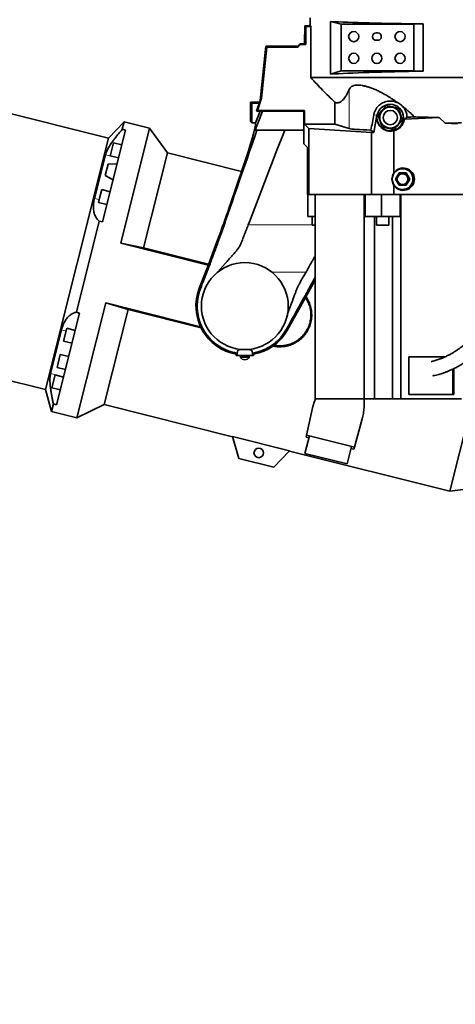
# Model space of a CAD drawing. Header units: millimetres. Extents: x 0 to 11920, y 0 to 8400.
# Tile 16 of 47: x 1896 to 2498, y 5100 to 6460. Entities that reach past the tile are written whole.
import ezdxf

# ---------------------------------------------------------------- set-up
doc = ezdxf.new("R2010")
doc.units = ezdxf.units.MM
doc.header["$LTSCALE"] = 20
doc.layers.add('THICK_LINE', color=7, linetype='Continuous')
doc.styles.add('SLDTEXTSTYLE0', font='TXT', dxfattribs={"width": 0.605})
doc.dimstyles.new('SLDDIMSTYLE2', dxfattribs={"dimtxt": 70, "dimasz": 70, "dimexe": 0, "dimexo": 0.0625, "dimgap": 17.5, "dimtad": 1, "dimdec": 0, "dimrnd": 1e-09, "dimzin": 12, "dimdsep": 46, "dimtxsty": 'SLDTEXTSTYLE0', "dimsah": 1, "dimcen": 0.09, "dimadec": 0, "dimazin": 3, "dimtfac": 1, "dimtofl": 0, "dimtmove": 0, "dimatfit": 3, "dimfxl": 1, "dimfrac": 2, "dimtolj": 1, "dimtzin": 12, "dimarcsym": 0})

# ---------------------------------------------------------------- blocks, each defined once
blk = doc.blocks.new('_D_7')
at = {"layer": 'THICK_LINE'}
for p, q in [((499.4, 5231.4), (499.4, 7244.6)), ((2559.3, 6851.9), (2559.3, 7244.6)), ((499.4, 7214.6), (2559.3, 7214.6))]:
    blk.add_line(p, q, dxfattribs=at)
for points in [[(499.4, 7214.6), (569.4, 7204.6), (569.4, 7224.6)], [(2559.3, 7214.6), (2489.3, 7224.6), (2489.3, 7204.6)]]:
    blk.add_solid(points, dxfattribs=at)
at = {"layer": 'THICK_LINE', "insert": (1422.4, 7304.8), "char_height": 70, "attachment_point": 1, "style": 'SLDTEXTSTYLE0'}
blk.add_mtext('2060', dxfattribs=at)
blk = doc.blocks.new('_D_9')
at = {"layer": 'THICK_LINE'}
for p, q in [((1041.6, 5925.8), (1041.6, 7112)), ((2559.3, 6851.9), (2559.3, 7112)), ((1041.6, 7082), (2559.3, 7082))]:
    blk.add_line(p, q, dxfattribs=at)
for points in [[(1041.6, 7082), (1111.6, 7072), (1111.6, 7092)], [(2559.3, 7082), (2489.3, 7092), (2489.3, 7072)]]:
    blk.add_solid(points, dxfattribs=at)
at = {"layer": 'THICK_LINE', "insert": (1693.5, 7172.3), "char_height": 70, "attachment_point": 1, "style": 'SLDTEXTSTYLE0'}
blk.add_mtext('1518', dxfattribs=at)

msp = doc.modelspace()

# ---------------------------------------------------------------- linework, layer by layer
at = {"color": 7, "linetype": 'Continuous', "lineweight": 35}
for p, q in [((2297.3382033, 6462.6024736), (2297.3382033, 6452.2515332)), ((2289.5569249, 6451.4829367), (2295.3382033, 6451.988733)), ((2291.0879766, 6450.0799863), (2289.5569249, 6451.4829367)), ((2289.5569249, 6439.6024736), (2289.5569249, 6451.4829367)), ((2298.1026774, 6450.6936931), (2291.0879766, 6450.0799863)), ((2291.0879766, 6450.0799863), (2291.0879766, 6425.6520107)), ((2298.1026774, 6379.9654705), (2298.1026774, 6450.6936931)), ((2325.4129447, 6384.6435724), (2325.4129447, 6457.3209884)), ((2325.4129447, 6457.3209884), (2339.8126821, 6453.7334032)), ((2339.8126821, 6453.7334032), (2440.5337014, 6453.7334032)), ((2339.8126821, 6453.7334032), (2339.8126821, 6389.4278698)), ((2440.5337014, 6453.7334032), (2453.4242055, 6454.1356793)), ((2440.5337014, 6389.4278698), (2440.5337014, 6453.7334032)), ((2453.4242055, 6454.1356793), (2453.4242055, 6388.8914063)), ((2289.3382033, 6426.7001663), (2289.3382033, 6439.6024736)), ((2289.3382033, 6439.6024736), (2289.5569249, 6439.6024736)), ((2390.3382033, 6441.7024736), (2388.3382033, 6441.7024736)), ((2388.3382033, 6431.5024736), (2390.3382033, 6431.5024736)), ((2227.9619624, 6348.6024736), (2235.8447801, 6423.6024736)), ((2237.420283, 6421.8527004), (2230.0209622, 6351.4528654)), ((2237.420283, 6421.8527004), (2235.8447801, 6423.6024736)), ((2235.8447801, 6423.6024736), (2280.3382033, 6423.6024736)), ((2280.0707459, 6421.8527004), (2237.420283, 6421.8527004)), ((2283.8700562, 6425.6520107), (2280.0707459, 6421.8527004)), ((2280.3382033, 6423.6024736), (2280.0707459, 6421.8527004)), ((2280.3382033, 6423.6024736), (2283.4358959, 6426.7001663)), ((2283.4358959, 6426.7001663), (2283.8700562, 6425.6520107)), ((2283.4358959, 6426.7001663), (2289.3382033, 6426.7001663)), ((2291.0879766, 6425.6520107), (2283.8700562, 6425.6520107)), ((2291.0879766, 6425.6520107), (2289.3382033, 6426.7001663)), ((2693.5730721, 6379.9654705), (2298.1026774, 6379.9654705)), ((2325.4129447, 6384.6435724), (2339.8126821, 6389.4278698)), ((2440.5337014, 6389.4278698), (2339.8126821, 6389.4278698)), ((2440.5337014, 6389.4278698), (2453.4242055, 6388.8914063)), ((2230.0209622, 6351.4528654), (2224.3990126, 6334.6506292)), ((2230.0209622, 6351.4528654), (2227.9619624, 6348.6024736)), ((2018.4024817, 6296.3842793), (1825.8559025, 6344.7482969)), ((2214.8382033, 6346.1744655), (2216.4104367, 6344.6022321)), ((2214.8382033, 6346.1744655), (2227.1495623, 6346.1744655)), ((2214.8382033, 6346.1744655), (2214.8382033, 6319.4924736)), ((2216.4104367, 6344.6022321), (2226.6235003, 6344.6022321)), ((2216.4104367, 6344.6022321), (2216.4104367, 6317.4121205)), ((2222.9430326, 6333.6024736), (2227.9619624, 6348.6024736)), ((2331.2958482, 6315.554318), (2331.2958482, 6345.9941626)), ((2231.3945533, 6333.6024736), (2221.3234015, 6307.5024736)), ((2227.975522, 6333.6024736), (2221.7281847, 6317.4121205)), ((2222.9430326, 6333.6024736), (2224.3990126, 6334.6506292)), ((2222.9430326, 6333.6024736), (2231.3945533, 6333.6024736)), ((2224.3990126, 6334.6506292), (2289.3907068, 6334.6506292)), ((2288.3425513, 6333.6024736), (2231.3945533, 6333.6024736)), ((2288.3425513, 6333.6024736), (2289.3907068, 6334.6506292)), ((2288.3425513, 6333.6024736), (2288.3425513, 6307.5024736)), ((2289.3907068, 6315.554318), (2289.3907068, 6334.6506292)), ((2389.3658385, 6328.0596499), (2385.1447259, 6304.1205303)), ((2475.290619, 6324.7835228), (2427.3245997, 6322.7478937)), ((2475.290619, 6324.7835228), (2483.4803357, 6316.9738612)), ((2040.0988583, 6318.7732776), (2018.4024817, 6296.3842793)), ((2075.1714849, 6309.9637047), (2035.340694, 6151.389564)), ((2040.0988583, 6318.7732776), (2037.5428721, 6308.5973983)), ((2037.5428721, 6308.5973983), (2042.0042852, 6307.4767766)), ((2075.1714849, 6309.9637047), (2040.0988583, 6318.7732776)), ((2099.8018445, 6275.9383164), (2075.1714849, 6309.9637047)), ((2214.8382033, 6319.4924736), (2215.7249173, 6318.6057596)), ((2216.4104367, 6317.4121205), (2221.7281847, 6317.4121205)), ((2295.2081451, 6309.7368797), (2289.3907068, 6315.554318)), ((2289.3907068, 6315.554318), (2331.2958482, 6315.554318)), ((2381.9897286, 6304.1205303), (2295.2081451, 6309.7368797)), ((2295.2081451, 6218.6024736), (2295.2081451, 6309.7368797)), ((2351.168295, 6309.6478436), (2331.2958482, 6315.554318)), ((2483.4803357, 6316.9738612), (2500.6598899, 6316.2447784)), ((2018.4024817, 6296.3842793), (1931.1888846, 5949.1699529)), ((2010.1875524, 6180.808163), (2042.0042852, 6307.4767766)), ((2221.3234015, 6307.5024736), (2288.3425513, 6307.5024736)), ((2259.7604995, 6301.6469294), (2251.2537944, 6279.6026713)), ((2262.0207817, 6307.5024736), (2259.7612336, 6301.6467393)), ((2288.3425513, 6288.6024736), (2288.3425513, 6307.5024736)), ((2385.1447259, 6304.1205303), (2381.1613846, 6307.5004265)), ((2381.9897286, 6218.6024736), (2381.9897286, 6304.1205303)), ((2385.1447259, 6304.1205303), (2381.9897286, 6304.1205303)), ((2412.541886, 6247.9620932), (2412.541886, 6306.6444774)), ((2025.2157255, 6289.8966227), (2021.0138431, 6273.1681103)), ((2036.8541945, 6286.9732619), (2025.2157255, 6289.8966227)), ((2293.3776361, 6283.5673888), (2288.3425513, 6288.6024736)), ((2293.3776361, 6283.5673888), (2293.3776361, 6218.6024736)), ((1999.1505868, 6213.2213859), (2014.281629, 6273.4610136)), ((2021.0138431, 6273.1681103), (2020.7649086, 6272.1770536)), ((2020.7649086, 6272.1770536), (2032.4033777, 6269.2536928)), ((2099.8018445, 6275.9383164), (2066.9067714, 6144.97662)), ((2202.23861, 6250.2081604), (2099.8018445, 6275.9383164)), ((2251.2549851, 6279.602363), (2213.1312405, 6180.8027358)), ((2017.8465315, 6260.5584253), (2013.9487171, 6245.0404666)), ((2030.2683127, 6260.7535829), (2017.8465315, 6260.5584253)), ((2204.1498535, 6255.8232051), (2187.1538185, 6205.8905323)), ((2013.9487171, 6245.0404666), (2024.8038739, 6238.9985874)), ((2419.930726, 6248.3024736), (2415.0232487, 6239.8024736)), ((2429.7456806, 6248.3024736), (2419.930726, 6248.3024736)), ((2434.6531579, 6239.8024736), (2429.7456806, 6248.3024736)), ((2412.541886, 6218.6024736), (2412.541886, 6231.642854)), ((2415.0232487, 6239.8024736), (2419.930726, 6231.3024736)), ((2419.930726, 6231.3024736), (2429.7456806, 6231.3024736)), ((2429.7456806, 6231.3024736), (2434.6531579, 6239.8024736)), ((2006.0404228, 6213.556006), (2004.5724041, 6207.7115372)), ((2009.0232209, 6225.4311064), (2006.0404228, 6213.556006)), ((2020.6616899, 6222.5077456), (2009.0232209, 6225.4311064)), ((2293.3776361, 6218.6024736), (2293.6960642, 6218.6024736)), ((2293.6960642, 6218.6024736), (2293.6960642, 6188.1024736)), ((2293.6960642, 6218.6024736), (2294.2053638, 6218.6024736)), ((2294.2053638, 6218.6024736), (2295.2081451, 6218.6024736)), ((2295.2081451, 6218.6024736), (2381.9897286, 6218.6024736)), ((2303.8683031, 5936.6024736), (2303.8683031, 6218.6024736)), ((2371.8349054, 5936.6024736), (2371.8349054, 6218.6024736)), ((2373.0843192, 6218.6024736), (2373.0843192, 6188.1024736)), ((2381.9897286, 6218.6024736), (2412.541886, 6218.6024736)), ((2395.8024866, 6218.6024736), (2395.8024866, 6188.1024736)), ((2412.541886, 6218.6024736), (2527.0748253, 6218.6024736)), ((2421.4559387, 6188.1024736), (2421.4559387, 6218.6024736)), ((2422.4676941, 5936.6024736), (2422.4676941, 6218.6024736)), ((2004.5724041, 6207.7115372), (2016.2108731, 6204.7881764)), ((2303.8683031, 6188.1024736), (2293.6960642, 6188.1024736)), ((2299.843505, 6188.1024736), (2299.843505, 6176.1024736)), ((2395.8024866, 6188.1024736), (2373.0843192, 6188.1024736)), ((2385.8235327, 5936.6024736), (2385.8235327, 6188.1024736)), ((2388.8419947, 6188.1024736), (2388.8419947, 6176.1024736)), ((2421.4559387, 6188.1024736), (2395.8024866, 6188.1024736)), ((2405.8419947, 6176.1024736), (2405.8419947, 6188.1024736)), ((2411.139927, 5936.6024736), (2411.139927, 6188.1024736)), ((2005.7261393, 6181.9287846), (1974.1028566, 6056.0303334)), ((2010.1875524, 6180.808163), (2005.7261393, 6181.9287846)), ((2211.6155227, 6176.8727134), (2211.5983234, 6176.8256498)), ((2213.1312405, 6180.8027358), (2211.6155227, 6176.8727134)), ((2303.8683031, 6176.1024736), (2299.843505, 6176.1024736)), ((2402.691218, 6176.1024736), (2388.8419947, 6176.1024736)), ((2405.8419947, 6176.1024736), (2402.691218, 6176.1024736)), ((2035.340694, 6151.389564), (2156.2642119, 6121.0158893)), ((2066.9067714, 6144.97662), (2035.340694, 6151.389564)), ((2156.7926127, 6122.399016), (2066.9067714, 6144.97662)), ((2169.6885787, 6111.6585924), (2180.0941702, 6123.5906944)), ((2152.6064312, 6111.4924736), (2143.8493104, 6088.7978645)), ((2169.5431585, 6111.4924736), (2169.6885787, 6111.6585924)), ((2288.5479771, 6106.3756537), (2286.3049478, 6102.4312358)), ((2291.4157117, 6111.421944), (2288.5479771, 6106.3756537)), ((2291.4557844, 6111.4924736), (2291.4157117, 6111.421944)), ((2145.5404352, 6088.376418), (2146.8373299, 6091.7374286)), ((2146.8373299, 6091.7374286), (2148.1168008, 6095.053162)), ((2265.8886543, 6031.7602741), (2303.8683031, 6100.2773743)), ((2145.4628022, 6088.1752699), (2145.5404342, 6088.3764155)), ((2014.633555, 6068.9504082), (1974.8027641, 5910.3762675)), ((2145.6046547, 6036.0529733), (2014.633555, 6068.9504082)), ((2014.633555, 6068.9504082), (2045.4833204, 6059.6856864)), ((1946.7475369, 5928.2410981), (1978.5642697, 6054.9097118)), ((1974.1028566, 6056.0303334), (1978.5642697, 6054.9097118)), ((2045.4833204, 6059.6856864), (2012.5882473, 5928.72399)), ((2045.4833204, 6059.6856864), (2146.4355326, 6034.3284218)), ((1938.3894959, 5971.3196421), (1953.5205381, 6031.5592698)), ((1960.90248, 6033.8530591), (1956.4516632, 6016.13349)), ((1972.540949, 6030.9296983), (1960.90248, 6033.8530591)), ((2265.5279625, 6034.6768601), (2264.3760197, 6032.5987412)), ((1956.4516632, 6016.13349), (1968.0901322, 6013.2101292)), ((1951.8026682, 5997.6249349), (1947.3518514, 5979.9053658)), ((1963.4411372, 5994.7015741), (1951.8026682, 5997.6249349)), ((2196.3979752, 5999.5398569), (2194.7459391, 5998.0686089)), ((2194.7459391, 5998.0686089), (2194.8286543, 5996.4924736)), ((2196.7953256, 5996.4924736), (2194.8286543, 5996.4924736)), ((2196.3980904, 5999.5416641), (2196.5260626, 6001.6373697)), ((2216.881081, 5996.4924736), (2196.7953256, 5996.4924736)), ((2200.8382033, 5996.4924736), (2200.8382033, 5993.8924736)), ((2212.8382033, 5993.8924736), (2212.8382033, 5996.4924736)), ((2218.8477523, 5996.4924736), (2216.881081, 5996.4924736)), ((2217.1503708, 6001.6378811), (2217.2782089, 5999.53962)), ((2218.9304674, 5998.0686089), (2217.2783745, 5999.5399081)), ((2218.8477523, 5996.4924736), (2218.9304674, 5998.0686089)), ((2200.8382033, 5993.8924736), (2211.6588972, 5993.8924736)), ((2211.6588972, 5993.8924736), (2212.8382033, 5993.8924736)), ((2483.9441561, 5994.6024736), (2433.3477375, 5994.6024736)), ((2433.3477375, 5994.6024736), (2433.3477375, 5942.6024736)), ((2533.7238155, 5982.3850606), (2490.1170169, 5808.7778974)), ((1944.7099754, 5969.3875428), (1940.2591586, 5951.6679737)), ((1956.3484444, 5966.464182), (1944.7099754, 5969.3875428)), ((1947.3518514, 5979.9053658), (1958.9903204, 5976.982005)), ((2494.2607737, 5942.6024736), (2494.2607737, 5977.4449661)), ((2495.5194145, 5942.6024736), (2495.5194145, 5978.0478273)), ((1863.9543359, 5966.0579854), (1931.1888846, 5949.1699529)), ((1931.1888846, 5949.1699529), (1939.7301376, 5919.1858405)), ((1940.2591586, 5951.6679737), (1951.8976276, 5948.7446129)), ((2433.3477375, 5942.6024736), (2495.5194145, 5942.6024736)), ((1942.2861238, 5929.3617197), (1939.7301376, 5919.1858405)), ((1946.7475369, 5928.2410981), (1942.2861238, 5929.3617197)), ((1974.8027641, 5910.3762675), (2012.5882473, 5928.72399)), ((2012.5882473, 5928.72399), (2189.817104, 5884.2074913)), ((2371.8349054, 5936.6024736), (2303.8683031, 5936.6024736)), ((2385.8235327, 5936.6024736), (2371.8349054, 5936.6024736)), ((2411.139927, 5936.6024736), (2385.8235327, 5936.6024736)), ((2422.4676941, 5936.6024736), (2411.139927, 5936.6024736)), ((2506.3994579, 5936.6024736), (2422.4676941, 5936.6024736)), ((1939.7301376, 5919.1858405), (1974.8027641, 5910.3762675)), ((2300.9113846, 5925.8590663), (2292.0821813, 5886.3591731)), ((2369.0702557, 5908.7388616), (2358.1858879, 5869.7551865)), ((2189.774549, 5884.3568808), (2268.6564522, 5864.5432556)), ((2198.358357, 5854.2233789), (2189.774549, 5884.3568808)), ((2296.037862, 5885.3655818), (2289.947527, 5861.1187713)), ((2291.4275321, 5883.4304181), (2292.0821813, 5886.3591731)), ((2295.3070218, 5882.4559645), (2291.4275321, 5883.4304181)), ((2292.0821813, 5886.3591731), (2358.1858879, 5869.7551865)), ((2268.6564522, 5864.5432556), (2246.851978, 5842.0427089)), ((2268.5483546, 5864.4317072), (2490.1170169, 5808.7778974)), ((2348.1398722, 5846.5019673), (2289.947527, 5861.1187713)), ((2348.1398722, 5846.5019673), (2354.2302072, 5870.7487778)), ((2357.3788567, 5866.8647069), (2353.499367, 5867.8391605)), ((2358.1858879, 5869.7551865), (2357.3788567, 5866.8647069)), ((2246.851978, 5842.0427089), (2198.358357, 5854.2233789)), ((2490.1170169, 5808.7778974), (2508.62594, 5811.3462541))]:
    msp.add_line(p, q, dxfattribs=at)
at = {"color": 8, "linetype": 'Continuous', "lineweight": 18}
for p, q in [((2351.168295, 6309.6478436), (2351.168295, 6363.7596234)), ((2389.3658385, 6328.0596499), (2385.0520998, 6328.8202784)), ((2014.281629, 6273.4610136), (2032.3219776, 6268.9296231)), ((1999.1505868, 6213.2213859), (2005.5524663, 6211.6133562)), ((2211.5986692, 6176.8256695), (2299.843505, 6176.8256695)), ((2244.1387977, 6111.4924736), (2291.4555569, 6111.4924736)), ((2143.8493104, 6088.7978645), (2145.4627221, 6088.1753008)), ((1953.5205381, 6031.5592698), (1959.9224177, 6029.9512401)), ((2265.8886543, 6031.7602741), (2264.3760283, 6032.5987364)), ((2196.7953256, 5996.4924736), (2196.5260626, 6001.6373697)), ((2216.881081, 5996.4924736), (2217.1503708, 6001.6378811)), ((1938.3894959, 5971.3196421), (1956.4298445, 5966.7882516))]:
    msp.add_line(p, q, dxfattribs=at)
at = {"color": 7, "linetype": 'Continuous', "lineweight": 35}
for centre, radius in [((2357.3382033, 6436.6024736), 7), ((2421.3382033, 6436.6024736), 7), ((2357.3382033, 6406.6024736), 7), ((2389.3382033, 6406.6024736), 7), ((2421.3382033, 6406.6024736), 7), ((2407.8382033, 6324.8024736), 18.3496341), ((2407.8382033, 6324.8024736), 14.5), ((2407.8382033, 6324.8024736), 9.875), ((2424.8382033, 6239.8024736), 14.3496341), ((2424.8382033, 6239.8024736), 7.45), ((2206.8382033, 6064.4924736), 60.0027862), ((2226.0157551, 5861.7112578), 6.5)]:
    msp.add_circle(centre, radius, dxfattribs=at)
for centre, radius, start, end in [((2388.3382033, 6436.6024736), 5.1, 90, 270), ((2390.3382033, 6436.6024736), 5.1, 270, 90), ((2407.8382033, 6324.8024736), 18.7573307, 170, 284.5227876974), ((2424.8382033, 6239.8024736), 14.7573307, 146.4324485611, 213.5675514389), ((2206.8382033, 6064.4924736), 67.5155734, 158.9, 259.6824642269), ((2206.8382033, 6064.4924736), 67.5155734, 280.3175357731, 331), ((2206.9575924, 5997.2914554), 7, 209.0497472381, 269.0227396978), ((2206.7188142, 5997.2914554), 7, 270.9772603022, 330.9502527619)]:
    msp.add_arc(centre, radius, start, end, dxfattribs=at)
for centre, major_axis, ratio, start_param, end_param in [((2295.3382033, 6452.2082901), (2.4999262, 0.2204021), 0.0871506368, 4.7047056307, 5.6348471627), ((2559.3382033, 6475.3052973), (261.9922666, 23.0981422), 0.0871506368, 3.1396127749, 3.2103195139), ((2559.3382033, 6460.4108132), (262, 0), 0.0261859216, 3.608766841, 4.2962282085), ((2559.3382033, 6380.5230736), (262, 0), 0.0349207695, 1.9869570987, 2.6744184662), ((2407.7947408, 6479.0668745), (57.3641017, 326.9189962), 0.0120853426, 4.162033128, 4.2369844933), ((2408.8886347, 6324.8024736), (18.5504631, 0), 0.9983954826, 4.9106205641, 6.1720222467), ((2407.7947408, 6328.1711232), (57.5, 0), 0.0524077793, 5.1274481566, 5.3355887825), ((2155.4465594, 6148.8387387), (65.7663809, 169.9696073), 0.0488765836, 5.4119769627, 6.1724520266), ((2215.2586394, 6148.8387387), (0, 170), 0.0524077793, 6.1535424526, 6.2308254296), ((2407.7947408, 6310.1711232), (57.5, 0), 0.0524077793, 3.3161255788, 4.2307991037), ((2425.7160888, 6239.8024736), (15.5033281, 0), 0.9983954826, 3.6968475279, 8.8695230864), ((2144.1803236, 6111.4924736), (58.0291596, 149.9731829), 0.0488765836, 4.7312985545, 5.4119769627)]:
    msp.add_ellipse(centre, major_axis=major_axis, ratio=ratio, start_param=start_param, end_param=end_param, dxfattribs=at)
for points, knots in [([(2331.2958482, 6345.9941626), (2325.5992826, 6351.4866863), (2314.1971363, 6362.4804258), (2303.470324, 6374.134051), (2298.1026774, 6379.9654705)], [0, 0, 0, 0, 0.4996046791, 1, 1, 1, 1]), ([(2351.168295, 6363.7596234), (2350.1788358, 6361.6266823), (2348.1999912, 6357.3609594), (2345.4729134, 6352.9324704), (2343.0405535, 6349.7937557), (2340.9172006, 6347.6836934), (2338.8738192, 6346.2488007), (2336.9173098, 6345.4149997), (2335.0475153, 6345.1043985), (2333.1716553, 6345.2429251), (2331.9211179, 6345.7437499), (2331.2958482, 6345.9941626)], [0, 0, 0, 0, 0.1561717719, 0.3123318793, 0.4184717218, 0.5246726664, 0.6308056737, 0.7227373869, 0.8146687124, 0.9073342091, 1, 1, 1, 1]), ([(2418.5627757, 6345.0143034), (2416.5261635, 6346.45821), (2412.4533702, 6349.3457175), (2406.2658908, 6353.3054232), (2400.1409525, 6356.9154469), (2394.1295466, 6360.133505), (2388.4589952, 6362.8474416), (2383.2014056, 6365.0532551), (2378.3966956, 6366.7918401), (2373.755882, 6368.1694842), (2369.3663053, 6369.1224302), (2365.2959635, 6369.6373174), (2361.2163055, 6369.7001708), (2357.4170742, 6369.0800317), (2354.4072412, 6367.7186266), (2352.3310196, 6365.9155333), (2351.5559103, 6364.478335), (2351.168295, 6363.7596234)], [0, 0, 0, 0, 0.0772860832, 0.1545558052, 0.2251681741, 0.2959488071, 0.366485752, 0.4248213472, 0.4833112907, 0.5415964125, 0.6002539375, 0.6591373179, 0.7177715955, 0.7960121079, 0.8742839, 0.9371321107, 1, 1, 1, 1]), ([(2418.5627757, 6345.0143034), (2417.6001565, 6345.4632183), (2415.4575709, 6346.4624075), (2411.8541663, 6347.3666735), (2407.9849496, 6347.720648), (2404.186758, 6347.4206708), (2400.5772891, 6346.5633089), (2397.1795206, 6345.1502905), (2394.0061856, 6343.2136022), (2391.151873, 6340.7515769), (2388.6618658, 6337.7730169), (2386.7003256, 6334.3518805), (2385.5608173, 6331.28369), (2385.1707369, 6329.394766), (2385.0520998, 6328.8202784)], [0, 0, 0, 0, 0.0738939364, 0.1644721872, 0.2550305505, 0.3402266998, 0.4254371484, 0.510231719, 0.5950477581, 0.6845860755, 0.7741199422, 0.8668353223, 0.959499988, 1, 1, 1, 1]), ([(2390.8983878, 6328.4139348), (2391.5801008, 6329.1701265), (2392.8573914, 6330.5869638), (2394.8597684, 6332.8081049), (2396.7849064, 6334.9435685), (2398.6614897, 6337.0251726), (2400.5761154, 6339.1489753), (2401.8141853, 6340.5223072), (2402.4959127, 6341.2785148)], [0, 0, 0, 0, 0.1859920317, 0.348483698, 0.5106780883, 0.6622240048, 0.8140079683, 1, 1, 1, 1]), ([(2402.4959127, 6341.2785148), (2403.4916504, 6341.0662298), (2405.3573128, 6340.6684824), (2408.2820659, 6340.0449436), (2411.0940007, 6339.4454569), (2413.8350144, 6338.8610902), (2416.6315943, 6338.2648771), (2418.4399695, 6337.879343), (2419.4357282, 6337.6670535)], [0, 0, 0, 0, 0.18599203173, 0.348483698, 0.51067808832, 0.66222400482, 0.81400796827, 1, 1, 1, 1]), ([(2424.8433093, 6340.2747521), (2424.3447284, 6340.7647214), (2423.3366666, 6341.7553718), (2421.2740685, 6343.4177056), (2419.5841677, 6344.4128367), (2418.5627757, 6345.0143034)], [0, 0, 0, 0, 0.2790855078, 0.5642724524, 1, 1, 1, 1]), ([(2419.4357282, 6337.6670535), (2419.5502261, 6337.313933), (2419.7794409, 6336.6070167), (2420.1330544, 6335.5164451), (2420.4950856, 6334.3999126), (2420.8544177, 6333.2917044), (2421.2091361, 6332.1977251), (2421.5590429, 6331.1185851), (2421.9151048, 6330.0204624), (2422.2905118, 6328.862678), (2422.6821112, 6327.654955), (2423.0886101, 6326.4012806), (2423.4927455, 6325.1548953), (2423.9116201, 6323.8630535), (2424.3419683, 6322.5358261), (2424.6324886, 6321.6398387), (2424.7780187, 6321.1910124)], [0, 0, 0, 0, 0.0684282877, 0.1369873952, 0.2060627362, 0.2753787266, 0.3382545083, 0.4014144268, 0.4655592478, 0.5300823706, 0.6030116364, 0.6764686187, 0.7513571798, 0.8266377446, 0.9131577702, 1, 1, 1, 1]), ([(2441.3538356, 6325.7241585), (2439.7753597, 6327.2588794), (2436.608652, 6330.3378065), (2431.1202483, 6335.2172944), (2427.0573362, 6338.4908655), (2424.8433093, 6340.2747521)], [0, 0, 0, 0, 0.31142222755, 0.62476920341, 1, 1, 1, 1]), ([(2430.9812756, 6325.4135403), (2430.9270296, 6326.2941494), (2430.8176325, 6328.0700644), (2430.2049624, 6330.9325874), (2429.1344262, 6333.9499419), (2427.4005024, 6337.2438978), (2425.7492111, 6339.2010528), (2424.8433093, 6340.2747521)], [0, 0, 0, 0, 0.1591929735, 0.3210427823, 0.5286010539, 0.7413895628, 1, 1, 1, 1]), ([(2396.2406784, 6311.9378937), (2396.0956599, 6312.3851421), (2395.8051469, 6313.2811069), (2395.3785448, 6314.596781), (2394.9656193, 6315.8702756), (2394.5659979, 6317.102739), (2394.1557575, 6318.3679526), (2393.7607021, 6319.5863342), (2393.3860229, 6320.7418741), (2393.0329699, 6321.8307172), (2392.6797482, 6322.9200804), (2392.3218643, 6324.0238223), (2391.9622496, 6325.132902), (2391.6016602, 6326.2449879), (2391.2461814, 6327.3413123), (2391.0144028, 6328.0561357), (2390.8983878, 6328.4139348)], [0, 0, 0, 0, 0.0865391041, 0.1733622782, 0.2464865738, 0.3199429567, 0.3946590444, 0.4699169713, 0.5327176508, 0.5958780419, 0.6600891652, 0.724620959, 0.7929281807, 0.8614903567, 0.9306701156, 1, 1, 1, 1]), ([(2427.3245997, 6322.7478937), (2427.9568489, 6323.1920793), (2429.2213564, 6324.0804568), (2430.3946331, 6324.969177), (2430.9812756, 6325.4135403)], [0, 0, 0, 0, 0.4999964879, 1, 1, 1, 1]), ([(2475.290619, 6324.7835228), (2472.3671932, 6324.8502005), (2466.514631, 6324.9836862), (2457.9452547, 6325.2102336), (2449.5189487, 6325.4544669), (2444.0773368, 6325.634202), (2441.3538356, 6325.7241585)], [0, 0, 0, 0, 0.2487724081, 0.4980307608, 0.7487667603, 1, 1, 1, 1]), ([(2014.281629, 6273.4610136), (2014.4984542, 6274.2251957), (2014.9321114, 6275.7535836), (2015.9738144, 6278.3136574), (2017.3028977, 6281.0580671), (2018.9149544, 6283.9530843), (2020.7563637, 6286.9365565), (2022.8086967, 6290.0083092), (2025.0744222, 6293.186398), (2028.1867691, 6297.3216293), (2032.2840301, 6302.4607938), (2035.7814389, 6306.5419612), (2037.5428721, 6308.5973983)], [0, 0, 0, 0, 0.0846289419, 0.1692605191, 0.2566905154, 0.3441279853, 0.4286674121, 0.5132144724, 0.5998357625, 0.6864644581, 0.8420911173, 1, 1, 1, 1]), ([(2413.1804939, 6308.3264325), (2412.1847562, 6308.5387174), (2410.3190938, 6308.9364648), (2407.3943407, 6309.5600036), (2404.5824059, 6310.1594903), (2401.8413922, 6310.743857), (2399.0448123, 6311.3400701), (2397.2364371, 6311.7256043), (2396.2406784, 6311.9378937)], [0, 0, 0, 0, 0.1859920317, 0.348483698, 0.5106780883, 0.6622240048, 0.8140079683, 1, 1, 1, 1]), ([(2424.7780187, 6321.1910124), (2424.0963057, 6320.4348208), (2422.8190152, 6319.0179834), (2420.8166382, 6316.7968424), (2418.8915001, 6314.6613787), (2417.0149168, 6312.5797746), (2415.1002912, 6310.4559719), (2413.8622212, 6309.0826401), (2413.1804939, 6308.3264325)], [0, 0, 0, 0, 0.1859920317, 0.348483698, 0.5106780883, 0.6622240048, 0.8140079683, 1, 1, 1, 1]), ([(2483.4803357, 6316.9738612), (2487.9698395, 6317.0744139), (2495.5066259, 6317.2432173), (2503.3251444, 6317.3717788), (2506.4863373, 6317.4237589)], [0, 0, 0, 0, 0.59567879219, 1, 1, 1, 1]), ([(2148.1168008, 6095.053162), (2149.640489, 6098.9940062), (2152.6866523, 6106.8725567), (2156.7563307, 6117.4450855), (2160.2767355, 6126.7224869), (2163.2527533, 6134.6634142), (2166.1342098, 6142.452629), (2168.9002024, 6150.0366029), (2171.5387196, 6157.3777925), (2174.4875159, 6165.7243775), (2177.6674534, 6174.8991413), (2194.0499021, 6222.2856928), (2209.4329848, 6266.631053), (2223.6109832, 6307.5024736)], [0, 0, 0, 0, 0.0490820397, 0.0981249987, 0.1314667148, 0.1648562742, 0.1981937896, 0.23117537, 0.2642079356, 0.2971874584, 0.3482233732, 0.3992824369, 1, 1, 1, 1]), ([(2005.7261393, 6181.9287846), (2005.0644733, 6182.4961274), (2003.7411943, 6183.6307676), (2002.0048528, 6185.7741643), (2000.4873946, 6188.2566674), (1999.2527339, 6191.0919925), (1998.3363127, 6194.2380562), (1997.7520127, 6197.7181253), (1997.5423853, 6201.5539328), (1997.7433846, 6205.4902068), (1998.2686242, 6209.3905113), (1998.8557512, 6211.9407444), (1999.1505868, 6213.2213859)], [0, 0, 0, 0, 0.1013080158, 0.2026079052, 0.3064738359, 0.4103264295, 0.5118162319, 0.6132905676, 0.7187771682, 0.8242472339, 0.9117428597, 1, 1, 1, 1]), ([(2211.5973832, 6176.8256695), (2211.1320009, 6175.6186852), (2210.192565, 6173.1822271), (2208.7282918, 6169.384847), (2207.2883073, 6165.6527607), (2206.0886011, 6162.5447356), (2205.0776661, 6159.9440271), (2204.136677, 6157.5060175), (2203.1715109, 6154.9929781), (2202.2851294, 6152.6535791), (2201.4399272, 6150.630631), (2200.057788, 6147.7519817), (2198.0422384, 6144.3785838), (2194.6617282, 6140.2274591), (2191.34707, 6136.4862387), (2187.7927935, 6132.3989258), (2184.2058403, 6128.3026024), (2181.5508285, 6125.2600013), (2180.0941702, 6123.5906944)], [0, 0, 0, 0, 0.0691800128, 0.1396490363, 0.2114107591, 0.2730090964, 0.3063313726, 0.3494058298, 0.4011272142, 0.4369683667, 0.4697690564, 0.5057345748, 0.588137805, 0.6526141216, 0.752472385, 0.8171968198, 0.8997060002, 1, 1, 1, 1]), ([(2303.8683031, 6133.3321073), (2303.1930608, 6132.144056), (2301.78993, 6129.6753256), (2299.9015699, 6126.3515706), (2298.0743974, 6123.13911), (2296.2294582, 6119.8951834), (2293.9785701, 6115.9336247), (2292.341643, 6113.0519528), (2291.4557844, 6111.4924736)], [0, 0, 0, 0, 0.1645413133, 0.3419113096, 0.4577761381, 0.6060798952, 0.7868216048, 1, 1, 1, 1]), ([(2303.8683031, 6103.8443557), (2302.4945259, 6101.3662176), (2299.1688586, 6095.3670918), (2295.6517559, 6089.0220033), (2293.3166478, 6084.8092871), (2292.7415861, 6083.7718259), (2292.1665263, 6082.7343636), (2291.5914685, 6081.6969003), (2291.0164125, 6080.6594359), (2290.4413587, 6079.6219703), (2289.8663057, 6078.5845043), (2289.3339161, 6077.6239951), (2288.7453079, 6076.5620879), (2287.9533608, 6075.1333621), (2286.7914008, 6073.0371176), (2285.2342737, 6070.2279804), (2283.8277133, 6067.6904786), (2282.6816786, 6065.6229798), (2281.9061279, 6064.2238517), (2281.0883888, 6062.7486146), (2280.2284614, 6061.1972686), (2279.3263458, 6059.5698136), (2278.3820418, 6057.8662497), (2273.7778779, 6049.5601505), (2269.4885057, 6041.8218927), (2265.5279625, 6034.6768601)], [0, 0, 0, 0, 0.1074863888, 0.2602051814, 0.2752043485, 0.2902035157, 0.305202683, 0.3202018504, 0.3352010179, 0.3502001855, 0.3651993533, 0.3801985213, 0.3918597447, 0.4112570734, 0.4421663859, 0.4827798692, 0.5330975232, 0.5522252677, 0.5724533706, 0.5937818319, 0.6162106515, 0.6397398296, 0.664369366, 0.6900992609, 1, 1, 1, 1]), ([(2286.3049478, 6102.4312358), (2285.6945066, 6101.3584306), (2284.6405314, 6099.5061471), (2283.3099254, 6097.1677143), (2282.4921021, 6095.7298106), (2282.1057655, 6095.0508287), (2281.8369537, 6094.5771166), (2281.5246497, 6094.0217449), (2281.1010879, 6093.2600179), (2280.7293787, 6092.5802837), (2280.4094371, 6091.9825903), (2280.1408629, 6091.4671226), (2279.7882843, 6090.759752), (2279.3420442, 6089.7778324), (2278.7854798, 6088.4436829), (2278.1703467, 6086.8231188), (2277.4891724, 6084.9698856), (2276.7314036, 6082.9378325), (2275.973397, 6080.905889), (2275.1129551, 6078.6103178), (2274.2183711, 6076.2269088), (2273.3577863, 6073.9314942), (2272.6960876, 6072.1656609), (2272.0218242, 6070.3623823), (2271.2689573, 6068.3450362), (2270.3694641, 6065.9377408), (2269.4697985, 6063.5305099), (2268.5697486, 6061.1234226), (2267.6693699, 6058.7164583), (2266.7887067, 6056.3632072), (2266.2080608, 6054.8123184), (2265.9277687, 6054.063666)], [0, 0, 0, 0, 0.07040106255, 0.12155303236, 0.15345590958, 0.16475085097, 0.16610969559, 0.18452171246, 0.20109176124, 0.21582050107, 0.22870887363, 0.2397582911, 0.24897101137, 0.27378573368, 0.30125614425, 0.33140956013, 0.37264164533, 0.41387367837, 0.45510571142, 0.49633779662, 0.55369973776, 0.6003066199, 0.6361584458, 0.66125522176, 0.71011353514, 0.75897184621, 0.80783015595, 0.85668846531, 0.90554677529, 0.95440508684, 1, 1, 1, 1]), ([(2196.3978921, 5999.5398703), (2196.0323847, 5999.6005497), (2194.807278, 5999.8039349), (2192.5497076, 6000.2556286), (2188.500041, 6001.2458756), (2183.429255, 6002.9013238), (2177.6228775, 6005.4430604), (2172.7067871, 6008.1671218), (2168.4572282, 6010.9985167), (2164.8473835, 6013.7826418), (2161.4388135, 6016.809971), (2157.3613355, 6020.9702577), (2152.8033512, 6026.6389552), (2148.7412248, 6033.320661), (2145.7463524, 6039.817641), (2143.6305511, 6045.8699192), (2142.3951148, 6050.9797646), (2141.7320133, 6054.9322093), (2141.3971622, 6057.5922764), (2141.1733268, 6060.2265737), (2141.0563749, 6062.8305542), (2141.0420823, 6065.3999151), (2141.1261162, 6067.9307256), (2141.3048149, 6070.4300325), (2141.563671, 6072.7898894), (2141.871233, 6074.9046064), (2142.1716234, 6076.611163), (2142.4803789, 6078.1539705), (2142.837825, 6079.7529264), (2143.3111692, 6081.6254193), (2143.8381566, 6083.4652361), (2144.4034899, 6085.2441363), (2144.9245979, 6086.7571243), (2145.3022707, 6087.752616), (2145.462642, 6088.1753317)], [0, 0, 0, 0, 0.00949642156, 0.03183007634, 0.05899008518, 0.11632218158, 0.16828211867, 0.22123358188, 0.26015076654, 0.29906798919, 0.33798526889, 0.37690262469, 0.44827264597, 0.52389462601, 0.57669513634, 0.63138715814, 0.68797047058, 0.71118743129, 0.73408678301, 0.75666853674, 0.77893270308, 0.80087929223, 0.82250831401, 0.84381977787, 0.86508747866, 0.88334192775, 0.89858297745, 0.90949518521, 0.92366752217, 0.94057290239, 0.95899176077, 0.97271059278, 0.98841209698, 1, 1, 1, 1]), ([(2245.8483191, 6009.4109765), (2246.6059063, 6009.2439148), (2249.7229635, 6008.5565472), (2254.1668563, 6008.2506762), (2258.9958499, 6008.4483276), (2263.7854376, 6009.0567387), (2268.4735261, 6010.246355), (2274.1095606, 6012.4468175), (2278.4196875, 6014.7860595), (2282.4101742, 6017.6464493), (2285.2299347, 6020.0532765), (2287.8380387, 6022.6900379), (2290.2246255, 6025.5461254), (2292.3903712, 6028.636131), (2294.2688607, 6031.8827586), (2295.847013, 6035.2377332), (2297.1281956, 6038.6741303), (2298.1320597, 6042.2456713), (2298.8225791, 6045.8583884), (2299.3324473, 6050.6752532), (2299.2515899, 6055.5080321), (2298.5789866, 6060.273582), (2297.7807017, 6063.8002286), (2296.7035807, 6067.2402537), (2295.3270651, 6070.6059097), (2293.5930762, 6074.1008538), (2292.0794702, 6076.3205671), (2291.2572275, 6077.5263916)], [0, 0, 0, 0, 0.02198699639, 0.09046447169, 0.12543046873, 0.15926357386, 0.22768391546, 0.26257689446, 0.33187411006, 0.36703319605, 0.40269158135, 0.43755712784, 0.47267010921, 0.50857300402, 0.54475489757, 0.57908715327, 0.61366795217, 0.64863369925, 0.68413235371, 0.71780153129, 0.78590869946, 0.82066099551, 0.85461959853, 0.88880689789, 0.92334339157, 0.95835749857, 1, 1, 1, 1]), ([(2290.5397313, 6076.2319943), (2291.501306, 6074.8245133), (2293.1517465, 6072.4087222), (2294.876005, 6068.6239992), (2296.1426357, 6065.222576), (2297.0960065, 6061.7470247), (2297.7537681, 6058.2301288), (2298.1153569, 6054.6309019), (2298.1670995, 6051.0267694), (2297.9155047, 6047.448936), (2297.3682722, 6043.9267144), (2296.5164054, 6040.4255898), (2295.3712061, 6037.0202472), (2293.4787324, 6032.6420774), (2291.0385706, 6028.520465), (2288.1100336, 6024.7586954), (2285.6854484, 6022.13244), (2283.0636407, 6019.7290513), (2280.2197153, 6017.5300139), (2277.2022414, 6015.5813938), (2274.0391747, 6013.8955481), (2270.7574923, 6012.4846361), (2267.333015, 6011.3395558), (2262.6676941, 6010.2094509), (2257.8675756, 6009.6601983), (2253.0577165, 6009.741451), (2249.8949019, 6010.0042548), (2247.9782896, 6010.4103386), (2247.2601731, 6010.5624901)], [0, 0, 0, 0, 0.0506608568, 0.0869539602, 0.12351871, 0.1587087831, 0.1941465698, 0.2299689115, 0.2663185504, 0.3013732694, 0.3366750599, 0.372360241, 0.4085691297, 0.4435451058, 0.5143042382, 0.5504243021, 0.5854084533, 0.6206360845, 0.6562395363, 0.6923569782, 0.7274934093, 0.7628744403, 0.7986321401, 0.8349045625, 0.9057332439, 0.9416812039, 0.9781491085, 1, 1, 1, 1]), ([(2554.6603097, 6072.0651692), (2553.9564061, 6070.8388665), (2552.4327767, 6068.1844822), (2550.1321297, 6064.2175871), (2547.3424557, 6059.4499466), (2544.2484989, 6054.2331998), (2540.9170404, 6048.7251253), (2537.8297823, 6043.750177), (2535.015231, 6039.3737435), (2532.2376066, 6035.2501924), (2529.3374195, 6031.2758564), (2526.1966841, 6027.2541154), (2523.1821028, 6023.7287619), (2520.1285476, 6020.4535707), (2517.0765247, 6017.3776116), (2513.6211389, 6014.1611135), (2509.8737705, 6010.9426509), (2506.0395572, 6007.8949674), (2502.0224818, 6004.9643349), (2498.1440506, 6002.3673409), (2494.6556142, 6000.2122376), (2491.8773583, 5998.6188523), (2489.7384418, 5997.4593827), (2487.9602381, 5996.5338846), (2485.9274199, 5995.521396), (2483.3759868, 5994.3220875), (2480.2256965, 5992.9553414), (2477.1053834, 5991.7446867), (2474.1201403, 5990.7048522), (2471.3610463, 5989.8264378), (2468.3543665, 5988.9709755), (2465.8734609, 5988.3369567), (2464.5366341, 5988.0942182), (2464.1941179, 5988.0320248)], [0, 0, 0, 0, 0.0383574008, 0.0830262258, 0.1275393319, 0.1934494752, 0.2550330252, 0.3109426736, 0.3604795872, 0.4034421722, 0.452840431, 0.5017651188, 0.5495890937, 0.5774835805, 0.6092116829, 0.6440329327, 0.6718475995, 0.7011213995, 0.7304701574, 0.7565581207, 0.7796387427, 0.7998396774, 0.8116855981, 0.8224014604, 0.835752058, 0.8533103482, 0.8754152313, 0.9025857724, 0.9215662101, 0.9426137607, 0.9656980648, 0.9912113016, 1, 1, 1, 1]), ([(1953.5205381, 6031.5592698), (1953.8493854, 6032.7711154), (1954.509758, 6035.2046749), (1955.7563211, 6038.5801795), (1957.1880646, 6041.7360071), (1958.7857923, 6044.5756199), (1960.5087305, 6047.0853473), (1962.3390432, 6049.2771304), (1964.2861245, 6051.1827368), (1966.8680249, 6053.2061189), (1970.142659, 6055.0639851), (1972.7764004, 6055.706658), (1974.1028566, 6056.0303334)], [0, 0, 0, 0, 0.08428734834, 0.16926107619, 0.25634680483, 0.34412898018, 0.42840175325, 0.51321548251, 0.59959757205, 0.68646529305, 0.84209153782, 1, 1, 1, 1]), ([(2466.6741923, 5968.3478672), (2466.8899229, 5968.3858417), (2468.4638067, 5968.6628885), (2471.1639158, 5969.2513093), (2474.7636765, 5970.1184282), (2477.9634284, 5971.0388158), (2480.7299599, 5971.9331965), (2483.108248, 5972.7716604), (2485.1212685, 5973.5238078), (2486.9943051, 5974.2562214), (2488.826101, 5975.0046293), (2490.8196553, 5975.8573739), (2492.9695616, 5976.8220538), (2495.3823931, 5977.9657309), (2498.7379195, 5979.6521281), (2503.0609215, 5982.0108152), (2508.2174078, 5985.1222413), (2512.9258165, 5988.2558463), (2517.0628961, 5991.242999), (2520.6829062, 5994.0369178), (2524.1889434, 5996.9247011), (2527.9457935, 6000.2241569), (2531.6940388, 6003.7664535), (2535.189858, 6007.33752), (2538.0170405, 6010.4324352), (2540.2142388, 6012.9701056), (2541.9725553, 6015.0939036), (2543.49982, 6017.0232539), (2544.9152919, 6018.8979323), (2546.2885415, 6020.7897058), (2548.0430176, 6023.250755), (2550.3437324, 6026.5162036), (2553.2191211, 6030.7345891), (2556.1386677, 6035.2130973), (2559.0078683, 6039.8166269), (2561.4655142, 6043.8949112), (2563.0514616, 6046.6297027), (2563.7155041, 6047.7747708)], [0, 0, 0, 0, 0.0050702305, 0.0369903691, 0.0652438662, 0.0889157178, 0.1089548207, 0.1259984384, 0.1403719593, 0.1521515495, 0.1659405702, 0.1792506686, 0.1943746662, 0.2112063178, 0.2296701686, 0.263978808, 0.3000905, 0.3358412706, 0.3627529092, 0.3900232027, 0.4179242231, 0.4467285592, 0.4861869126, 0.5230001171, 0.5559417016, 0.5833347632, 0.6056676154, 0.6269441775, 0.6498756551, 0.6745257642, 0.7008786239, 0.7471612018, 0.8006948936, 0.8608700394, 0.910827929, 0.9626632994, 1, 1, 1, 1]), ([(2264.3612033, 6032.5719855), (2263.2627746, 6030.7184638), (2261.0659167, 6027.0114198), (2257.0994106, 6021.8945856), (2252.6883521, 6017.1659956), (2247.8244796, 6012.9002972), (2242.5693335, 6009.1271152), (2236.9656881, 6005.8996967), (2231.0843882, 6003.1931133), (2226.9765599, 6001.8915109), (2224.9226455, 6001.2407097)], [0, 0, 0, 0, 0.1249998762, 0.2499997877, 0.3749997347, 0.499999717, 0.6249997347, 0.7499997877, 0.8749998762, 1, 1, 1, 1]), ([(2196.5260626, 6001.6373697), (2196.6721476, 6002.1592478), (2196.8905721, 6002.9395528), (2198.0296194, 6003.7648796), (2199.2419643, 6004.3414241), (2200.3893038, 6004.6187314), (2201.0237399, 6004.7720721)], [0, 0, 0, 0, 0.3788019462, 0.5663796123, 0.7602240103, 1, 1, 1, 1]), ([(2212.6603254, 6004.7728182), (2213.2697347, 6004.6254085), (2214.7637524, 6004.2640211), (2216.407018, 6003.3484716), (2217.0676794, 6002.3643469), (2217.1370098, 6001.7552608), (2217.1503708, 6001.6378811)], [0, 0, 0, 0, 0.23103957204, 0.56641277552, 0.91644145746, 1, 1, 1, 1]), ([(2224.9226455, 6001.2407097), (2223.6120723, 6000.8878583), (2221.0888209, 6000.2085123), (2218.515171, 5999.756925), (2217.2782713, 5999.5398915)], [0, 0, 0, 0, 0.5193985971, 1, 1, 1, 1]), ([(1942.2861238, 5929.3617197), (1941.9086211, 5931.0603722), (1941.153646, 5934.4575407), (1940.1446714, 5939.496727), (1939.2509022, 5944.4622574), (1938.511987, 5949.2712418), (1937.9537171, 5953.8431758), (1937.5886449, 5958.1960334), (1937.4464286, 5962.3002177), (1937.5536941, 5965.8633191), (1937.8608245, 5968.8952885), (1938.2127638, 5970.5091933), (1938.3894959, 5971.3196421)], [0, 0, 0, 0, 0.10130801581, 0.20260790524, 0.30647383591, 0.41032642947, 0.51181623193, 0.61329056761, 0.71877716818, 0.82424723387, 0.91174285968, 1, 1, 1, 1]), ([(2300.9113846, 5925.8590663), (2301.1488516, 5926.8440298), (2301.6242677, 5928.8159565), (2302.7060979, 5932.3949205), (2303.7260293, 5934.9965492), (2304.3556091, 5936.6024736)], [0, 0, 0, 0, 0.2763837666, 0.5533286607, 1, 1, 1, 1]), ([(2371.734935, 5936.6024736), (2371.763079, 5935.2926186), (2371.8214406, 5932.576406), (2371.7627122, 5928.5171123), (2371.5770301, 5924.4149266), (2371.2382918, 5920.3656668), (2370.725422, 5916.3886351), (2370.0363284, 5912.4852978), (2369.3926028, 5909.9889259), (2369.0702557, 5908.7388616)], [0, 0, 0, 0, 0.1321965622, 0.2741325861, 0.4175951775, 0.5613261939, 0.7066711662, 0.8531148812, 1, 1, 1, 1])]:
    msp.add_open_spline(points, degree=3, knots=knots, dxfattribs=at)
at = {"layer": 'THICK_LINE'}
for centre, radius, start, end in [((2909.3382033, 5912.0024736), 1867.9440779, 180.8048098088, 257.0866403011), ((1871.6157871, 5428.1045639), 1473.7, 294.8913702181, 357.0948125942)]:
    msp.add_arc(centre, radius, start, end, dxfattribs=at)

# ---------------------------------------------------------------- dimensions: what is measured, and where the dimension line sits
for base, p1, picture, middle in [((2559.3382033, 7214.582967), (499.4357386, 5191.4261389), '_D_7', (1529.386971, 7214.582967)), ((2559.3382033, 7082.0425274), (1041.5784011, 5885.7651086), '_D_9', (1800.4583022, 7082.0425274))]:
    dim = msp.add_linear_dim(base=base, p1=p1, p2=(2559.3382033, 6811.9049612), dimstyle='SLDDIMSTYLE2', dxfattribs=at)
    dim.commit()
    dim.dimension.update_dxf_attribs({"geometry": picture, "text_midpoint": middle, "dimtype": 160})

doc.saveas('drawing.dxf')
